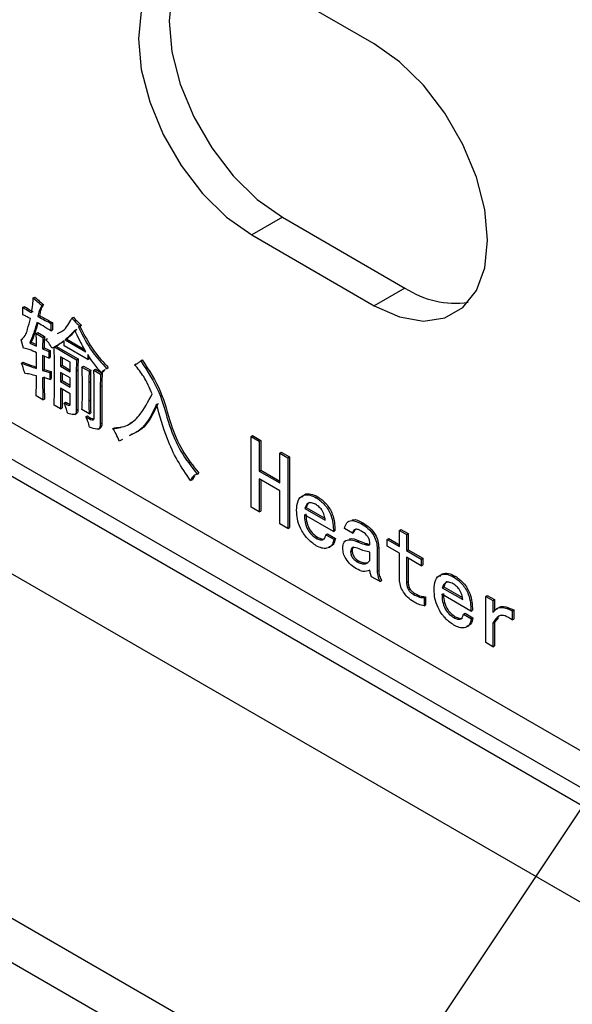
# Model space of a CAD drawing. Header units: millimetres. Extents: x 16386 to 23226, y -7201 to -2390.
# Tile 41 of 94: x 20753 to 20778, y -4552 to -4506. Entities that reach past the tile are written whole.
import ezdxf
from ezdxf import colors
from ezdxf.entities.mleader import LeaderData, LeaderLine
from ezdxf.math import Vec2, Vec3

# ---------------------------------------------------------------- set-up
doc = ezdxf.new("R2010")
doc.units = ezdxf.units.MM
doc.layers.get('0').update_dxf_attribs({"linetype": 'CONTINUOUS'})
doc.layers.add('7标注层', color=4, linetype='CONTINUOUS')
doc.styles.add('标准', font='仿宋GB2312_0.shx', dxfattribs={"width": 0.667})

msp = doc.modelspace()

# ---------------------------------------------------------------- linework, layer by layer
at = {"color": 7, "linetype": 'Continuous', "lineweight": 25}
for p, q in [((20831.538, -4593.679), (20676.488, -4504.171)), ((20768.959, -4507.501), (20763.302, -4504.236)), ((20831.538, -4595.721), (20674.72, -4505.191)), ((20720.522, -4506.679), (20785.08, -4543.948)), ((20721.558, -4508.969), (20786.116, -4546.237)), ((20712.744, -4509.181), (20972.088, -4658.897)), ((20788.615, -4548.49), (20724.058, -4511.221)), ((20764.716, -4515.504), (20763.302, -4516.32)), ((20764.716, -4515.504), (20770.373, -4518.77)), ((20763.302, -4516.32), (20768.959, -4519.586)), ((20770.373, -4518.77), (20768.959, -4519.586)), ((20753.213, -4519.23), (20753.284, -4519.189)), ((20753.61, -4519.573), (20753.681, -4519.533)), ((20752.733, -4519.659), (20752.804, -4519.619)), ((20752.733, -4520.003), (20752.733, -4519.659)), ((20753.428, -4520.079), (20753.499, -4520.039)), ((20754.023, -4520.404), (20754.094, -4520.363)), ((20754.023, -4520.404), (20754.023, -4520.748)), ((20754.094, -4520.363), (20754.094, -4520.707)), ((20754.999, -4520.165), (20755.07, -4520.124)), ((20755.363, -4520.528), (20755.434, -4520.487)), ((20755.434, -4520.487), (20755.368, -4520.545)), ((20753.345, -4520.872), (20753.416, -4520.831)), ((20753.345, -4520.872), (20753.66, -4521.054)), ((20753.416, -4520.831), (20753.73, -4521.013)), ((20754.023, -4520.748), (20754.094, -4520.707)), ((20755.363, -4520.528), (20755.297, -4520.585)), ((20755.297, -4520.585), (20755.368, -4520.545)), ((20752.651, -4521.159), (20752.721, -4521.118)), ((20752.766, -4521.55), (20752.651, -4521.159)), ((20753.048, -4521.312), (20753.118, -4521.271)), ((20753.048, -4521.312), (20753.362, -4521.455)), ((20753.118, -4521.271), (20753.36, -4521.381)), ((20753.66, -4521.054), (20753.73, -4521.013)), ((20753.792, -4521.149), (20753.863, -4521.108)), ((20754.297, -4521.437), (20754.386, -4521.385)), ((20754.635, -4521.445), (20754.635, -4521.216)), ((20754.685, -4521.168), (20754.756, -4521.127)), ((20754.685, -4521.168), (20755.644, -4521.722)), ((20754.756, -4521.127), (20755.581, -4521.603)), ((20753.362, -4522.486), (20753.362, -4521.76)), ((20753.643, -4521.579), (20753.714, -4521.538)), ((20753.643, -4521.579), (20753.924, -4521.703)), ((20753.714, -4521.538), (20753.995, -4521.662)), ((20753.924, -4521.703), (20753.995, -4521.662)), ((20753.924, -4521.703), (20753.924, -4522.009)), ((20753.995, -4521.662), (20753.995, -4521.968)), ((20754.172, -4521.502), (20754.073, -4521.541)), ((20754.189, -4521.493), (20755.214, -4522.085)), ((20754.26, -4521.452), (20755.285, -4522.044)), ((20755.727, -4522.075), (20754.635, -4521.445)), ((20755.727, -4521.846), (20755.727, -4522.075)), ((20752.667, -4522.238), (20752.738, -4522.197)), ((20753.924, -4522.009), (20753.643, -4521.884)), ((20753.643, -4521.884), (20753.643, -4522.572)), ((20753.714, -4521.916), (20753.714, -4522.531)), ((20753.924, -4522.009), (20753.995, -4521.968)), ((20754.189, -4523.498), (20754.189, -4522.161)), ((20754.917, -4522.199), (20754.47, -4521.942)), ((20754.47, -4521.942), (20754.47, -4522.381)), ((20754.541, -4521.983), (20754.541, -4522.34)), ((20754.917, -4522.639), (20754.917, -4522.199)), ((20755.214, -4522.085), (20755.285, -4522.044)), ((20755.727, -4522.075), (20755.798, -4522.034)), ((20755.798, -4521.949), (20755.798, -4522.034)), ((20757.894, -4522.314), (20757.965, -4522.273)), ((20758.175, -4522.132), (20758.246, -4522.092)), ((20753.643, -4522.572), (20753.714, -4522.531)), ((20753.643, -4522.572), (20753.974, -4522.668)), ((20753.714, -4522.531), (20754.044, -4522.627)), ((20753.974, -4522.668), (20754.044, -4522.627)), ((20753.974, -4522.668), (20753.974, -4522.992)), ((20754.044, -4522.627), (20754.044, -4522.951)), ((20754.47, -4522.381), (20754.541, -4522.34)), ((20754.47, -4522.381), (20754.917, -4522.639)), ((20754.917, -4522.925), (20754.47, -4522.667)), ((20754.47, -4522.667), (20754.47, -4523.088)), ((20754.541, -4522.34), (20754.917, -4522.557)), ((20754.541, -4522.708), (20754.541, -4523.047)), ((20755.198, -4522.591), (20755.268, -4522.55)), ((20755.198, -4522.591), (20755.198, -4524.406)), ((20755.268, -4522.55), (20755.268, -4524.365)), ((20755.462, -4522.419), (20755.533, -4522.378)), ((20755.462, -4522.419), (20755.793, -4522.61)), ((20755.533, -4522.378), (20755.864, -4522.569)), ((20755.793, -4522.61), (20755.864, -4522.569)), ((20756.008, -4522.562), (20756.079, -4522.521)), ((20756.008, -4522.562), (20756.323, -4522.744)), ((20756.079, -4522.521), (20756.348, -4522.677)), ((20756.323, -4522.744), (20756.393, -4522.703)), ((20756.356, -4522.686), (20756.426, -4522.646)), ((20756.36, -4522.684), (20756.393, -4522.703)), ((20756.524, -4522.54), (20756.426, -4522.646)), ((20756.604, -4522.486), (20756.542, -4522.525)), ((20756.604, -4522.486), (20756.674, -4522.445)), ((20753.974, -4522.992), (20754.044, -4522.951)), ((20754.47, -4523.088), (20754.541, -4523.047)), ((20754.47, -4523.088), (20754.917, -4523.346)), ((20754.541, -4523.047), (20754.917, -4523.264)), ((20754.917, -4523.346), (20754.917, -4522.925)), ((20755.479, -4523.823), (20755.479, -4522.963)), ((20755.777, -4523.135), (20755.847, -4523.095)), ((20755.777, -4523.135), (20755.777, -4523.976)), ((20755.847, -4523.095), (20755.847, -4523.935)), ((20756.025, -4524.807), (20756.025, -4523.202)), ((20754.917, -4523.651), (20754.47, -4523.393)), ((20754.47, -4523.393), (20754.47, -4524.348)), ((20754.541, -4523.434), (20754.541, -4524.308)), ((20754.917, -4524.148), (20754.917, -4523.651)), ((20756.306, -4523.326), (20756.377, -4523.285)), ((20756.306, -4523.326), (20756.306, -4525.045)), ((20756.377, -4523.285), (20756.377, -4525.005)), ((20753.66, -4523.938), (20753.345, -4523.756)), ((20753.66, -4523.938), (20753.73, -4523.897)), ((20754.635, -4524.081), (20754.706, -4524.04)), ((20755.777, -4523.976), (20755.847, -4523.935)), ((20754.47, -4524.348), (20754.172, -4524.176)), ((20754.47, -4524.348), (20754.541, -4524.308)), ((20755.138, -4524.606), (20755.227, -4524.555)), ((20755.198, -4524.406), (20755.268, -4524.365)), ((20755.793, -4524.577), (20755.462, -4524.386)), ((20755.793, -4524.577), (20755.864, -4524.537)), ((20755.644, -4524.721), (20755.715, -4524.68)), ((20756.306, -4525.045), (20756.377, -4525.005)), ((20756.227, -4525.283), (20756.316, -4525.232)), ((20756.885, -4525.265), (20756.956, -4525.224)), ((20757.328, -4525.76), (20757.183, -4525.838)), ((20763.27, -4525.627), (20763.34, -4525.586)), ((20763.27, -4528.893), (20763.27, -4525.627)), ((20763.27, -4525.627), (20763.65, -4525.847)), ((20763.34, -4525.586), (20763.721, -4525.806)), ((20763.65, -4525.847), (20763.721, -4525.806)), ((20763.65, -4525.847), (20763.65, -4527.222)), ((20763.721, -4525.806), (20763.721, -4527.181)), ((20764.593, -4526.391), (20764.664, -4526.35)), ((20764.593, -4526.391), (20764.973, -4526.611)), ((20764.593, -4527.766), (20764.593, -4526.391)), ((20764.664, -4526.35), (20765.044, -4526.57)), ((20764.973, -4526.611), (20765.044, -4526.57)), ((20764.973, -4526.611), (20764.973, -4529.877)), ((20765.044, -4526.57), (20765.044, -4529.836)), ((20760.788, -4527.366), (20760.859, -4527.325)), ((20763.65, -4527.222), (20763.721, -4527.181)), ((20763.65, -4527.222), (20764.593, -4527.766)), ((20763.721, -4527.181), (20764.593, -4527.685)), ((20760.474, -4527.662), (20760.545, -4527.621)), ((20760.65, -4527.443), (20760.545, -4527.621)), ((20764.593, -4528.129), (20763.65, -4527.585)), ((20763.65, -4527.585), (20763.65, -4529.113)), ((20763.721, -4527.626), (20763.721, -4529.072)), ((20764.593, -4529.657), (20764.593, -4528.129)), ((20766.28, -4528.454), (20766.351, -4528.413)), ((20763.65, -4529.113), (20763.27, -4528.893)), ((20763.65, -4529.113), (20763.721, -4529.072)), ((20765.751, -4528.95), (20765.821, -4528.91)), ((20765.751, -4528.95), (20766.693, -4529.495)), ((20765.821, -4528.91), (20766.675, -4529.402)), ((20767.074, -4530.02), (20765.734, -4529.247)), ((20764.973, -4529.877), (20764.593, -4529.657)), ((20764.973, -4529.877), (20765.044, -4529.836)), ((20767.074, -4530.02), (20767.145, -4529.979)), ((20767.951, -4530.087), (20767.587, -4529.877)), ((20767.951, -4530.087), (20768.021, -4530.046)), ((20768.364, -4529.657), (20768.435, -4529.616)), ((20770.117, -4529.962), (20770.188, -4529.922)), ((20770.117, -4530.707), (20770.117, -4529.962)), ((20770.117, -4529.962), (20770.448, -4530.153)), ((20770.188, -4529.922), (20770.519, -4530.113)), ((20766.28, -4530.326), (20766.351, -4530.285)), ((20766.727, -4530.163), (20766.797, -4530.122)), ((20766.727, -4530.163), (20767.09, -4530.373)), ((20766.797, -4530.122), (20767.161, -4530.332)), ((20767.09, -4530.373), (20767.161, -4530.332)), ((20768.182, -4530.488), (20768.253, -4530.447)), ((20769.555, -4530.383), (20769.626, -4530.342)), ((20769.555, -4530.688), (20769.555, -4530.383)), ((20769.555, -4530.383), (20770.117, -4530.707)), ((20769.626, -4530.342), (20770.117, -4530.626)), ((20770.448, -4530.153), (20770.519, -4530.113)), ((20770.448, -4530.153), (20770.448, -4530.898)), ((20770.519, -4530.113), (20770.519, -4530.857)), ((20767.868, -4530.956), (20767.939, -4530.915)), ((20768.761, -4531.357), (20768.761, -4530.975)), ((20769.092, -4530.803), (20769.163, -4530.762)), ((20769.092, -4530.803), (20769.092, -4531.853)), ((20769.163, -4530.762), (20769.163, -4531.813)), ((20770.117, -4531.013), (20769.555, -4530.688)), ((20770.448, -4530.898), (20770.519, -4530.857)), ((20770.448, -4530.898), (20771.126, -4531.29)), ((20770.519, -4530.857), (20771.197, -4531.249)), ((20768.166, -4531.414), (20768.236, -4531.373)), ((20770.117, -4532.159), (20770.117, -4531.013)), ((20771.126, -4531.595), (20770.448, -4531.204)), ((20770.448, -4531.204), (20770.448, -4532.369)), ((20770.519, -4531.245), (20770.519, -4532.328)), ((20771.126, -4531.29), (20771.197, -4531.249)), ((20771.126, -4531.29), (20771.126, -4531.595)), ((20771.197, -4531.249), (20771.197, -4531.555)), ((20769.092, -4531.853), (20769.163, -4531.813)), ((20771.126, -4531.595), (20771.197, -4531.555)), ((20769.224, -4532.331), (20768.827, -4532.102)), ((20769.224, -4532.331), (20769.295, -4532.29)), ((20770.448, -4532.369), (20770.519, -4532.328)), ((20772.632, -4532.12), (20772.702, -4532.08)), ((20772.102, -4532.617), (20772.173, -4532.576)), ((20772.102, -4532.617), (20773.045, -4533.161)), ((20772.173, -4532.576), (20773.026, -4533.069)), ((20770.762, -4532.913), (20770.833, -4532.873)), ((20771.259, -4533.066), (20771.329, -4533.025)), ((20771.259, -4533.066), (20771.259, -4533.448)), ((20771.329, -4533.025), (20771.329, -4533.407)), ((20773.425, -4533.687), (20772.086, -4532.913)), ((20774.104, -4533.009), (20774.174, -4532.968)), ((20774.104, -4535.148), (20774.104, -4533.009)), ((20774.104, -4533.009), (20774.434, -4533.199)), ((20774.174, -4532.968), (20774.505, -4533.159)), ((20774.434, -4533.199), (20774.505, -4533.159)), ((20774.434, -4533.199), (20774.434, -4533.753)), ((20774.505, -4533.159), (20774.505, -4533.684)), ((20771.259, -4533.448), (20771.329, -4533.407)), ((20773.425, -4533.687), (20773.496, -4533.646)), ((20775.328, -4533.677), (20775.398, -4533.636)), ((20775.328, -4533.677), (20775.328, -4534.097)), ((20775.398, -4533.636), (20775.398, -4534.056)), ((20772.632, -4533.992), (20772.702, -4533.952)), ((20773.078, -4533.83), (20773.149, -4533.789)), ((20773.078, -4533.83), (20773.442, -4534.04)), ((20773.149, -4533.789), (20773.513, -4533.999)), ((20773.442, -4534.04), (20773.513, -4533.999)), ((20774.695, -4533.989), (20774.505, -4534.209)), ((20775.328, -4534.097), (20775.398, -4534.056)), ((20774.434, -4534.25), (20774.505, -4534.209)), ((20774.434, -4534.25), (20774.434, -4535.339)), ((20774.505, -4534.209), (20774.505, -4535.298)), ((20774.434, -4535.339), (20774.104, -4535.148)), ((20774.434, -4535.339), (20774.505, -4535.298))]:
    msp.add_line(p, q, dxfattribs=at)
at = {"color": 7, "linetype": 'Continuous', "lineweight": 25, "flags": 128}
for points in [[(20763.302, -4504.236), (20762.138, -4503.715), (20761.032, -4503.523), (20760.04, -4503.671), (20759.211, -4504.149), (20758.588, -4504.935), (20758.201, -4505.989), (20758.07, -4507.257), (20758.201, -4508.678), (20758.588, -4510.178), (20759.211, -4511.684), (20760.04, -4513.119), (20761.032, -4514.411), (20762.138, -4515.497), (20763.302, -4516.32)], [(20760.378, -4503.579), (20760.002, -4504.118), (20759.615, -4505.172), (20759.484, -4506.441), (20759.615, -4507.861), (20760.002, -4509.362), (20760.625, -4510.867), (20761.454, -4512.302), (20762.446, -4513.595), (20763.552, -4514.68), (20764.716, -4515.504)], [(20768.959, -4519.586), (20770.123, -4520.107), (20771.229, -4520.298), (20772.221, -4520.151), (20773.05, -4519.673), (20773.673, -4518.887), (20774.06, -4517.833), (20774.192, -4516.564), (20774.06, -4515.144), (20773.673, -4513.644), (20773.05, -4512.138), (20772.221, -4510.703), (20771.229, -4509.41), (20770.123, -4508.325), (20768.959, -4507.501)]]:
    msp.add_lwpolyline(points, dxfattribs=at)
at = {"color": 7, "linetype": 'Continuous', "lineweight": 25}
msp.add_arc((20772.694, -4515.271), 4.199, 236.4385, 278.2579, dxfattribs=at)
for points, knots in [([(20753.13, -4519.908), (20753.152, -4519.786), (20753.192, -4519.568), (20753.206, -4519.333), (20753.213, -4519.23)], [0, 0, 0, 0, 0.559967, 1, 1, 1, 1]), ([(20753.213, -4519.23), (20753.286, -4519.297), (20753.417, -4519.417), (20753.551, -4519.525), (20753.61, -4519.573)], [0, 0, 0, 0, 0.560013, 1, 1, 1, 1]), ([(20753.284, -4519.189), (20753.357, -4519.256), (20753.488, -4519.376), (20753.622, -4519.485), (20753.681, -4519.533)], [0, 0, 0, 0, 0.560013, 1, 1, 1, 1]), ([(20753.61, -4519.573), (20753.563, -4519.655), (20753.479, -4519.802), (20753.444, -4519.994), (20753.428, -4520.079)], [0, 0, 0, 0, 0.558518, 1, 1, 1, 1]), ([(20753.681, -4519.533), (20753.634, -4519.614), (20753.55, -4519.761), (20753.514, -4519.954), (20753.499, -4520.039)], [0, 0, 0, 0, 0.558518, 1, 1, 1, 1]), ([(20752.733, -4519.659), (20752.807, -4519.708), (20752.939, -4519.795), (20753.072, -4519.873), (20753.13, -4519.908)], [0, 0, 0, 0, 0.559984, 1, 1, 1, 1]), ([(20753.081, -4520.185), (20753.016, -4520.148), (20752.9, -4520.084), (20752.784, -4520.028), (20752.733, -4520.003)], [0, 0, 0, 0, 0.559969, 1, 1, 1, 1]), ([(20752.804, -4519.619), (20752.878, -4519.667), (20753.01, -4519.754), (20753.143, -4519.832), (20753.201, -4519.867)], [0, 0, 0, 0, 0.559984, 1, 1, 1, 1]), ([(20753.499, -4520.039), (20753.61, -4520.102), (20753.809, -4520.216), (20754.007, -4520.318), (20754.094, -4520.363)], [0, 0, 0, 0, 0.560009, 1, 1, 1, 1]), ([(20752.651, -4521.159), (20752.72, -4521.102), (20752.858, -4520.989), (20752.969, -4520.619), (20753.038, -4520.349), (20753.081, -4520.185)], [0, 0, 0, 0, 0.277571, 0.558508, 1, 1, 1, 1]), ([(20753.378, -4520.356), (20753.326, -4520.544), (20753.233, -4520.878), (20753.104, -4521.179), (20753.048, -4521.312)], [0, 0, 0, 0, 0.5600442, 1, 1, 1, 1]), ([(20753.428, -4520.386), (20753.382, -4520.549), (20753.295, -4520.86), (20753.175, -4521.139), (20753.118, -4521.271)], [0, 0, 0, 0, 0.526398, 1, 1, 1, 1]), ([(20754.023, -4520.748), (20753.903, -4520.672), (20753.688, -4520.537), (20753.473, -4520.412), (20753.378, -4520.356)], [0, 0, 0, 0, 0.560002, 1, 1, 1, 1]), ([(20753.428, -4520.079), (20753.539, -4520.143), (20753.738, -4520.257), (20753.936, -4520.359), (20754.023, -4520.404)], [0, 0, 0, 0, 0.560009, 1, 1, 1, 1]), ([(20754.331, -4520.87), (20754.412, -4520.834), (20754.706, -4520.706), (20754.876, -4520.392), (20754.999, -4520.165)], [0, 0, 0, 0, 0.278733, 1, 1, 1, 1]), ([(20754.999, -4520.165), (20755.065, -4520.239), (20755.182, -4520.371), (20755.308, -4520.48), (20755.363, -4520.528)], [0, 0, 0, 0, 0.560053, 1, 1, 1, 1]), ([(20755.07, -4520.124), (20755.136, -4520.198), (20755.253, -4520.33), (20755.379, -4520.439), (20755.434, -4520.487)], [0, 0, 0, 0, 0.560053, 1, 1, 1, 1]), ([(20753.362, -4521.455), (20753.361, -4521.347), (20753.358, -4521.155), (20753.349, -4520.958), (20753.345, -4520.872)], [0, 0, 0, 0, 0.559996, 1, 1, 1, 1]), ([(20755.132, -4520.719), (20755.053, -4520.809), (20754.912, -4520.971), (20754.754, -4521.108), (20754.685, -4521.168)], [0, 0, 0, 0, 0.560033, 1, 1, 1, 1]), ([(20755.202, -4520.678), (20755.124, -4520.769), (20754.983, -4520.93), (20754.825, -4521.067), (20754.756, -4521.127)], [0, 0, 0, 0, 0.560033, 1, 1, 1, 1]), ([(20755.644, -4521.722), (20755.542, -4521.537), (20755.358, -4521.208), (20755.201, -4520.869), (20755.132, -4520.719)], [0, 0, 0, 0, 0.55981, 1, 1, 1, 1]), ([(20755.297, -4520.585), (20755.5, -4520.981), (20755.862, -4521.688), (20756.377, -4522.242), (20756.604, -4522.486)], [0, 0, 0, 0, 0.559451, 1, 1, 1, 1]), ([(20755.368, -4520.545), (20755.571, -4520.94), (20755.933, -4521.647), (20756.448, -4522.201), (20756.674, -4522.445)], [0, 0, 0, 0, 0.559451, 1, 1, 1, 1]), ([(20753.66, -4521.054), (20753.654, -4521.15), (20753.643, -4521.322), (20753.643, -4521.5), (20753.643, -4521.579)], [0, 0, 0, 0, 0.5599393, 1, 1, 1, 1]), ([(20753.73, -4521.013), (20753.724, -4521.109), (20753.714, -4521.281), (20753.714, -4521.46), (20753.714, -4521.538)], [0, 0, 0, 0, 0.5599393, 1, 1, 1, 1]), ([(20754.073, -4521.541), (20754.027, -4521.461), (20753.944, -4521.318), (20753.838, -4521.201), (20753.792, -4521.149)], [0, 0, 0, 0, 0.55976, 1, 1, 1, 1]), ([(20754.635, -4521.216), (20754.555, -4521.272), (20754.411, -4521.373), (20754.257, -4521.456), (20754.189, -4521.493)], [0, 0, 0, 0, 0.560076, 1, 1, 1, 1]), ([(20754.635, -4521.222), (20754.578, -4521.263), (20754.494, -4521.322), (20754.404, -4521.371), (20754.375, -4521.387)], [0, 0, 0, 0, 0.679587, 1, 1, 1, 1]), ([(20753.362, -4521.76), (20753.248, -4521.706), (20753.046, -4521.61), (20752.852, -4521.568), (20752.766, -4521.55)], [0, 0, 0, 0, 0.56028, 1, 1, 1, 1]), ([(20754.189, -4522.161), (20754.188, -4522.04), (20754.186, -4521.822), (20754.177, -4521.6), (20754.172, -4521.502)], [0, 0, 0, 0, 0.559986, 1, 1, 1, 1]), ([(20756.356, -4522.686), (20756.231, -4522.538), (20756.009, -4522.273), (20755.813, -4521.976), (20755.727, -4521.846)], [0, 0, 0, 0, 0.560009, 1, 1, 1, 1]), ([(20752.816, -4522.706), (20752.794, -4522.619), (20752.754, -4522.463), (20752.694, -4522.307), (20752.667, -4522.238)], [0, 0, 0, 0, 0.559907, 1, 1, 1, 1]), ([(20752.667, -4522.238), (20752.798, -4522.29), (20753.031, -4522.382), (20753.261, -4522.454), (20753.362, -4522.486)], [0, 0, 0, 0, 0.559948, 1, 1, 1, 1]), ([(20752.738, -4522.197), (20752.868, -4522.249), (20753.078, -4522.332), (20753.284, -4522.398), (20753.362, -4522.422)], [0, 0, 0, 0, 0.623746, 1, 1, 1, 1]), ([(20755.214, -4522.085), (20755.209, -4522.178), (20755.199, -4522.344), (20755.198, -4522.516), (20755.198, -4522.591)], [0, 0, 0, 0, 0.559973, 1, 1, 1, 1]), ([(20755.285, -4522.044), (20755.28, -4522.137), (20755.27, -4522.303), (20755.269, -4522.475), (20755.268, -4522.55)], [0, 0, 0, 0, 0.559973, 1, 1, 1, 1]), ([(20757.894, -4522.314), (20757.952, -4522.29), (20758.057, -4522.247), (20758.139, -4522.167), (20758.175, -4522.132)], [0, 0, 0, 0, 0.560075, 1, 1, 1, 1]), ([(20758.704, -4523.66), (20758.586, -4523.386), (20758.374, -4522.896), (20758.041, -4522.492), (20757.894, -4522.314)], [0, 0, 0, 0, 0.560169, 1, 1, 1, 1]), ([(20758.175, -4522.132), (20758.485, -4522.61), (20759.106, -4523.567), (20759.425, -4525.001), (20759.979, -4526.339), (20760.519, -4527.023), (20760.788, -4527.366)], [0, 0, 0, 0, 0.279378, 0.560338, 0.780089, 1, 1, 1, 1]), ([(20758.246, -4522.092), (20758.556, -4522.569), (20759.177, -4523.526), (20759.496, -4524.96), (20760.05, -4526.299), (20760.589, -4526.983), (20760.859, -4527.325)], [0, 0, 0, 0, 0.279378, 0.560338, 0.780089, 1, 1, 1, 1]), ([(20753.362, -4522.83), (20753.259, -4522.801), (20753.074, -4522.75), (20752.895, -4522.719), (20752.816, -4522.706)], [0, 0, 0, 0, 0.5600674, 1, 1, 1, 1]), ([(20755.479, -4522.963), (20755.478, -4522.863), (20755.476, -4522.684), (20755.467, -4522.5), (20755.462, -4522.419)], [0, 0, 0, 0, 0.559983, 1, 1, 1, 1]), ([(20755.793, -4522.61), (20755.788, -4522.707), (20755.778, -4522.879), (20755.777, -4523.057), (20755.777, -4523.135)], [0, 0, 0, 0, 0.559977, 1, 1, 1, 1]), ([(20755.864, -4522.569), (20755.859, -4522.666), (20755.849, -4522.838), (20755.848, -4523.016), (20755.847, -4523.095)], [0, 0, 0, 0, 0.559977, 1, 1, 1, 1]), ([(20756.025, -4523.202), (20756.024, -4523.084), (20756.022, -4522.873), (20756.012, -4522.657), (20756.008, -4522.562)], [0, 0, 0, 0, 0.559988, 1, 1, 1, 1]), ([(20756.323, -4522.744), (20756.317, -4522.851), (20756.308, -4523.043), (20756.307, -4523.24), (20756.306, -4523.326)], [0, 0, 0, 0, 0.559989, 1, 1, 1, 1]), ([(20756.473, -4522.568), (20756.467, -4522.572), (20756.42, -4522.6), (20756.385, -4522.647), (20756.356, -4522.686)], [0, 0, 0, 0, 0.145787, 1, 1, 1, 1]), ([(20756.393, -4522.703), (20756.388, -4522.81), (20756.379, -4523.002), (20756.377, -4523.199), (20756.377, -4523.285)], [0, 0, 0, 0, 0.559989, 1, 1, 1, 1]), ([(20753.345, -4523.756), (20753.351, -4523.585), (20753.36, -4523.278), (20753.361, -4522.967), (20753.362, -4522.83)], [0, 0, 0, 0, 0.5599964, 1, 1, 1, 1]), ([(20753.974, -4522.992), (20753.911, -4522.972), (20753.798, -4522.937), (20753.69, -4522.922), (20753.643, -4522.916)], [0, 0, 0, 0, 0.559842, 1, 1, 1, 1]), ([(20753.643, -4522.916), (20753.644, -4523.105), (20753.644, -4523.443), (20753.655, -4523.787), (20753.66, -4523.938)], [0, 0, 0, 0, 0.560005, 1, 1, 1, 1]), ([(20753.714, -4522.875), (20753.714, -4523.064), (20753.715, -4523.402), (20753.726, -4523.746), (20753.73, -4523.897)], [0, 0, 0, 0, 0.560005, 1, 1, 1, 1]), ([(20754.172, -4524.176), (20754.178, -4524.051), (20754.187, -4523.827), (20754.188, -4523.599), (20754.189, -4523.498)], [0, 0, 0, 0, 0.559988, 1, 1, 1, 1]), ([(20756.885, -4525.265), (20757.123, -4525.23), (20757.599, -4525.161), (20758.216, -4524.59), (20758.519, -4524.013), (20758.704, -4523.66)], [0, 0, 0, 0, 0.279453, 0.559612, 1, 1, 1, 1]), ([(20754.801, -4524.558), (20754.777, -4524.469), (20754.734, -4524.31), (20754.666, -4524.151), (20754.635, -4524.081)], [0, 0, 0, 0, 0.559807, 1, 1, 1, 1]), ([(20754.635, -4524.081), (20754.688, -4524.11), (20754.766, -4524.154), (20754.856, -4524.184), (20754.897, -4524.183), (20754.914, -4524.169), (20754.916, -4524.155), (20754.917, -4524.148)], [0, 0, 0, 0, 0.5001476, 0.7500637, 0.8748991, 0.9373784, 1, 1, 1, 1]), ([(20754.706, -4524.04), (20754.759, -4524.072), (20754.824, -4524.11), (20754.886, -4524.127), (20754.898, -4524.13)], [0, 0, 0, 0, 0.809767, 1, 1, 1, 1]), ([(20755.462, -4524.386), (20755.468, -4524.283), (20755.477, -4524.097), (20755.478, -4523.907), (20755.479, -4523.823)], [0, 0, 0, 0, 0.559984, 1, 1, 1, 1]), ([(20755.777, -4523.976), (20755.777, -4524.087), (20755.778, -4524.285), (20755.789, -4524.488), (20755.793, -4524.577)], [0, 0, 0, 0, 0.560019, 1, 1, 1, 1]), ([(20755.847, -4523.935), (20755.848, -4524.046), (20755.849, -4524.244), (20755.859, -4524.447), (20755.864, -4524.537)], [0, 0, 0, 0, 0.560019, 1, 1, 1, 1]), ([(20758.903, -4524.138), (20758.686, -4524.606), (20758.381, -4525.264), (20757.803, -4525.521), (20757.637, -4525.595)], [0, 0, 0, 0, 0.712623, 1, 1, 1, 1]), ([(20758.974, -4524.097), (20758.757, -4524.565), (20758.452, -4525.223), (20757.874, -4525.48), (20757.707, -4525.554)], [0, 0, 0, 0, 0.712623, 1, 1, 1, 1]), ([(20760.474, -4527.662), (20760.264, -4527.357), (20759.845, -4526.748), (20759.294, -4525.537), (20759.051, -4524.669), (20758.903, -4524.138)], [0, 0, 0, 0, 0.280034, 0.559499, 1, 1, 1, 1]), ([(20755.198, -4524.406), (20755.199, -4524.464), (20755.201, -4524.552), (20755.142, -4524.612), (20755.015, -4524.625), (20754.896, -4524.588), (20754.801, -4524.558)], [0, 0, 0, 0, 0.2487311, 0.3735112, 0.4990568, 1, 1, 1, 1]), ([(20755.268, -4524.365), (20755.271, -4524.425), (20755.275, -4524.511), (20755.229, -4524.547), (20755.216, -4524.558)], [0, 0, 0, 0, 0.7015061, 1, 1, 1, 1]), ([(20755.81, -4525.198), (20755.788, -4525.109), (20755.748, -4524.95), (20755.676, -4524.791), (20755.644, -4524.721)], [0, 0, 0, 0, 0.559428, 1, 1, 1, 1]), ([(20755.644, -4524.721), (20755.716, -4524.764), (20755.823, -4524.828), (20755.945, -4524.867), (20756.008, -4524.857), (20756.019, -4524.823), (20756.025, -4524.807)], [0, 0, 0, 0, 0.500757, 0.750765, 0.875825, 1, 1, 1, 1]), ([(20755.715, -4524.68), (20755.787, -4524.726), (20755.891, -4524.792), (20755.989, -4524.812), (20756.019, -4524.818)], [0, 0, 0, 0, 0.693811, 1, 1, 1, 1]), ([(20756.306, -4525.045), (20756.303, -4525.113), (20756.3, -4525.214), (20756.232, -4525.293), (20756.069, -4525.287), (20755.925, -4525.238), (20755.81, -4525.198)], [0, 0, 0, 0, 0.249417, 0.374115, 0.499108, 1, 1, 1, 1]), ([(20756.377, -4525.005), (20756.376, -4525.075), (20756.374, -4525.175), (20756.321, -4525.221), (20756.305, -4525.234)], [0, 0, 0, 0, 0.699113, 1, 1, 1, 1]), ([(20756.956, -4525.224), (20757.204, -4525.207), (20757.501, -4525.186), (20757.708, -4525.001), (20757.742, -4524.969)], [0, 0, 0, 0, 0.832726, 1, 1, 1, 1]), ([(20757.183, -4525.838), (20757.138, -4525.726), (20757.059, -4525.527), (20756.938, -4525.345), (20756.885, -4525.265)], [0, 0, 0, 0, 0.55871, 1, 1, 1, 1]), ([(20760.788, -4527.366), (20760.711, -4527.395), (20760.574, -4527.447), (20760.505, -4527.596), (20760.474, -4527.662)], [0, 0, 0, 0, 0.559736, 1, 1, 1, 1]), ([(20765.37, -4529.036), (20765.381, -4528.881), (20765.401, -4528.57), (20765.635, -4528.325), (20765.951, -4528.294), (20766.17, -4528.4), (20766.28, -4528.454)], [0, 0, 0, 0, 0.28039, 0.559305, 0.779459, 1, 1, 1, 1]), ([(20765.638, -4528.423), (20765.671, -4528.379), (20765.76, -4528.26), (20766.026, -4528.259), (20766.242, -4528.361), (20766.351, -4528.413)], [0, 0, 0, 0, 0.222688, 0.611002, 1, 1, 1, 1]), ([(20766.247, -4528.759), (20766.182, -4528.729), (20766.051, -4528.669), (20765.844, -4528.703), (20765.786, -4528.857), (20765.751, -4528.95)], [0, 0, 0, 0, 0.280646, 0.560769, 1, 1, 1, 1]), ([(20765.967, -4528.675), (20765.965, -4528.676), (20765.877, -4528.69), (20765.849, -4528.801), (20765.821, -4528.91)], [0, 0, 0, 0, 0.022163, 1, 1, 1, 1]), ([(20766.28, -4528.454), (20766.413, -4528.548), (20766.678, -4528.735), (20767.045, -4529.354), (20767.063, -4529.767), (20767.074, -4530.02)], [0, 0, 0, 0, 0.280458, 0.559671, 1, 1, 1, 1]), ([(20766.351, -4528.413), (20766.483, -4528.507), (20766.749, -4528.694), (20767.116, -4529.314), (20767.134, -4529.726), (20767.145, -4529.979)], [0, 0, 0, 0, 0.280458, 0.559671, 1, 1, 1, 1]), ([(20766.28, -4530.669), (20766.14, -4530.572), (20765.861, -4530.378), (20765.547, -4529.897), (20765.39, -4529.427), (20765.377, -4529.167), (20765.37, -4529.036)], [0, 0, 0, 0, 0.279805, 0.55894, 0.779143, 1, 1, 1, 1]), ([(20766.693, -4529.495), (20766.682, -4529.416), (20766.66, -4529.258), (20766.55, -4529.023), (20766.397, -4528.856), (20766.297, -4528.792), (20766.247, -4528.759)], [0, 0, 0, 0, 0.280779, 0.558801, 0.779213, 1, 1, 1, 1]), ([(20765.734, -4529.247), (20765.737, -4529.354), (20765.743, -4529.567), (20765.858, -4529.91), (20766.065, -4530.179), (20766.208, -4530.277), (20766.28, -4530.326)], [0, 0, 0, 0, 0.2812771, 0.5596, 0.7796677, 1, 1, 1, 1]), ([(20765.805, -4529.206), (20765.808, -4529.313), (20765.814, -4529.526), (20765.929, -4529.869), (20766.136, -4530.138), (20766.279, -4530.236), (20766.351, -4530.285)], [0, 0, 0, 0, 0.2812771, 0.5596, 0.7796677, 1, 1, 1, 1]), ([(20767.587, -4529.877), (20767.611, -4529.778), (20767.661, -4529.581), (20767.948, -4529.465), (20768.206, -4529.584), (20768.364, -4529.657)], [0, 0, 0, 0, 0.28015, 0.560391, 1, 1, 1, 1]), ([(20767.931, -4529.496), (20767.948, -4529.487), (20768.078, -4529.421), (20768.268, -4529.525), (20768.435, -4529.616)], [0, 0, 0, 0, 0.1245913, 1, 1, 1, 1]), ([(20768.364, -4530.001), (20768.313, -4529.973), (20768.21, -4529.917), (20768.073, -4529.903), (20767.988, -4529.976), (20767.963, -4530.05), (20767.951, -4530.087)], [0, 0, 0, 0, 0.280839, 0.559772, 0.779686, 1, 1, 1, 1]), ([(20768.091, -4529.922), (20768.082, -4529.928), (20768.046, -4529.953), (20768.032, -4530.006), (20768.021, -4530.046)], [0, 0, 0, 0, 0.247107, 1, 1, 1, 1]), ([(20768.364, -4529.657), (20768.467, -4529.721), (20768.671, -4529.85), (20768.934, -4530.163), (20769.075, -4530.514), (20769.086, -4530.706), (20769.092, -4530.803)], [0, 0, 0, 0, 0.281032, 0.559798, 0.779409, 1, 1, 1, 1]), ([(20768.761, -4530.574), (20768.757, -4530.531), (20768.748, -4530.445), (20768.695, -4530.306), (20768.571, -4530.123), (20768.449, -4530.051), (20768.364, -4530.001)], [0, 0, 0, 0, 0.187036, 0.374539, 0.560335, 1, 1, 1, 1]), ([(20768.435, -4529.616), (20768.537, -4529.681), (20768.742, -4529.809), (20769.005, -4530.122), (20769.146, -4530.473), (20769.157, -4530.666), (20769.163, -4530.762)], [0, 0, 0, 0, 0.281032, 0.559798, 0.779409, 1, 1, 1, 1]), ([(20766.28, -4530.326), (20766.339, -4530.355), (20766.458, -4530.415), (20766.606, -4530.399), (20766.694, -4530.302), (20766.716, -4530.209), (20766.727, -4530.163)], [0, 0, 0, 0, 0.2802418, 0.5593317, 0.7794892, 1, 1, 1, 1]), ([(20767.09, -4530.373), (20767.066, -4530.482), (20767.017, -4530.698), (20766.786, -4530.807), (20766.534, -4530.796), (20766.365, -4530.712), (20766.28, -4530.669)], [0, 0, 0, 0, 0.279308, 0.558824, 0.779287, 1, 1, 1, 1]), ([(20766.351, -4530.285), (20766.409, -4530.313), (20766.525, -4530.368), (20766.644, -4530.375), (20766.678, -4530.338), (20766.679, -4530.338)], [0, 0, 0, 0, 0.49746, 0.992874, 1, 1, 1, 1]), ([(20767.161, -4530.332), (20767.138, -4530.444), (20767.096, -4530.649), (20766.939, -4530.704), (20766.867, -4530.73)], [0, 0, 0, 0, 0.542835, 1, 1, 1, 1]), ([(20767.504, -4530.784), (20767.515, -4530.681), (20767.536, -4530.475), (20767.8, -4530.351), (20768.037, -4530.436), (20768.182, -4530.488)], [0, 0, 0, 0, 0.279628, 0.558788, 1, 1, 1, 1]), ([(20767.821, -4530.364), (20767.826, -4530.361), (20767.933, -4530.298), (20768.096, -4530.374), (20768.253, -4530.447)], [0, 0, 0, 0, 0.042201, 1, 1, 1, 1]), ([(20768.182, -4530.488), (20768.288, -4530.529), (20768.447, -4530.59), (20768.631, -4530.641), (20768.715, -4530.64), (20768.754, -4530.616), (20768.759, -4530.588), (20768.761, -4530.574)], [0, 0, 0, 0, 0.500751, 0.75096, 0.875792, 0.938088, 1, 1, 1, 1]), ([(20768.253, -4530.447), (20768.358, -4530.486), (20768.516, -4530.544), (20768.689, -4530.602), (20768.745, -4530.596), (20768.755, -4530.595)], [0, 0, 0, 0, 0.622122, 0.932975, 1, 1, 1, 1]), ([(20768.132, -4531.739), (20768.047, -4531.682), (20767.877, -4531.57), (20767.66, -4531.316), (20767.521, -4531.027), (20767.51, -4530.865), (20767.504, -4530.784)], [0, 0, 0, 0, 0.280653, 0.560558, 0.77987, 1, 1, 1, 1]), ([(20768.265, -4530.822), (20768.155, -4530.775), (20768.003, -4530.709), (20767.88, -4530.819), (20767.872, -4530.91), (20767.868, -4530.956)], [0, 0, 0, 0, 0.559297, 0.779329, 1, 1, 1, 1]), ([(20767.868, -4530.956), (20767.874, -4531.006), (20767.886, -4531.107), (20767.994, -4531.298), (20768.101, -4531.37), (20768.166, -4531.414)], [0, 0, 0, 0, 0.280118, 0.560589, 1, 1, 1, 1]), ([(20768.021, -4530.732), (20767.999, -4530.748), (20767.948, -4530.783), (20767.942, -4530.868), (20767.939, -4530.915)], [0, 0, 0, 0, 0.4405842, 1, 1, 1, 1]), ([(20767.939, -4530.915), (20767.945, -4530.965), (20767.957, -4531.066), (20768.065, -4531.257), (20768.171, -4531.329), (20768.236, -4531.373)], [0, 0, 0, 0, 0.280118, 0.560589, 1, 1, 1, 1]), ([(20768.761, -4530.975), (20768.67, -4530.955), (20768.507, -4530.92), (20768.339, -4530.852), (20768.265, -4530.822)], [0, 0, 0, 0, 0.559856, 1, 1, 1, 1]), ([(20768.166, -4531.414), (20768.232, -4531.443), (20768.366, -4531.502), (20768.593, -4531.522), (20768.697, -4531.419), (20768.761, -4531.357)], [0, 0, 0, 0, 0.280704, 0.561827, 1, 1, 1, 1]), ([(20768.236, -4531.373), (20768.304, -4531.404), (20768.439, -4531.466), (20768.559, -4531.462), (20768.619, -4531.46)], [0, 0, 0, 0, 0.499627, 1, 1, 1, 1]), ([(20768.761, -4531.796), (20768.658, -4531.836), (20768.474, -4531.907), (20768.237, -4531.79), (20768.132, -4531.739)], [0, 0, 0, 0, 0.558241, 1, 1, 1, 1]), ([(20768.827, -4532.102), (20768.804, -4532.042), (20768.762, -4531.935), (20768.761, -4531.839), (20768.761, -4531.796)], [0, 0, 0, 0, 0.557239, 1, 1, 1, 1]), ([(20769.092, -4531.853), (20769.1, -4531.94), (20769.115, -4532.096), (20769.191, -4532.259), (20769.224, -4532.331)], [0, 0, 0, 0, 0.558466, 1, 1, 1, 1]), ([(20769.163, -4531.813), (20769.171, -4531.9), (20769.185, -4532.056), (20769.261, -4532.218), (20769.295, -4532.29)], [0, 0, 0, 0, 0.558466, 1, 1, 1, 1]), ([(20770.779, -4533.267), (20770.682, -4533.202), (20770.489, -4533.073), (20770.256, -4532.759), (20770.132, -4532.431), (20770.122, -4532.25), (20770.117, -4532.159)], [0, 0, 0, 0, 0.280363, 0.559436, 0.779307, 1, 1, 1, 1]), ([(20770.519, -4532.328), (20770.523, -4532.385), (20770.531, -4532.499), (20770.602, -4532.682), (20770.721, -4532.803), (20770.796, -4532.849), (20770.833, -4532.873)], [0, 0, 0, 0, 0.2806501, 0.559242, 0.7790458, 1, 1, 1, 1]), ([(20771.722, -4532.703), (20771.732, -4532.547), (20771.753, -4532.237), (20771.987, -4531.992), (20772.303, -4531.961), (20772.522, -4532.067), (20772.632, -4532.12)], [0, 0, 0, 0, 0.280387, 0.5593, 0.779453, 1, 1, 1, 1]), ([(20771.99, -4532.09), (20772.022, -4532.046), (20772.111, -4531.926), (20772.378, -4531.925), (20772.594, -4532.028), (20772.702, -4532.08)], [0, 0, 0, 0, 0.22268, 0.610992, 1, 1, 1, 1]), ([(20772.632, -4532.12), (20772.764, -4532.214), (20773.029, -4532.402), (20773.397, -4533.021), (20773.415, -4533.434), (20773.425, -4533.687)], [0, 0, 0, 0, 0.280453, 0.559666, 1, 1, 1, 1]), ([(20772.702, -4532.08), (20772.835, -4532.174), (20773.1, -4532.361), (20773.468, -4532.98), (20773.485, -4533.393), (20773.496, -4533.646)], [0, 0, 0, 0, 0.280453, 0.559666, 1, 1, 1, 1]), ([(20770.448, -4532.369), (20770.452, -4532.426), (20770.46, -4532.54), (20770.532, -4532.722), (20770.651, -4532.843), (20770.725, -4532.89), (20770.762, -4532.913)], [0, 0, 0, 0, 0.2806501, 0.559242, 0.7790458, 1, 1, 1, 1]), ([(20772.632, -4534.336), (20772.492, -4534.239), (20772.212, -4534.045), (20771.899, -4533.564), (20771.741, -4533.094), (20771.728, -4532.833), (20771.722, -4532.703)], [0, 0, 0, 0, 0.279811, 0.558941, 0.779143, 1, 1, 1, 1]), ([(20772.598, -4532.426), (20772.533, -4532.396), (20772.403, -4532.336), (20772.196, -4532.37), (20772.138, -4532.523), (20772.102, -4532.617)], [0, 0, 0, 0, 0.280646, 0.560769, 1, 1, 1, 1]), ([(20772.319, -4532.342), (20772.317, -4532.342), (20772.229, -4532.357), (20772.201, -4532.468), (20772.173, -4532.576)], [0, 0, 0, 0, 0.022191, 1, 1, 1, 1]), ([(20773.045, -4533.161), (20773.034, -4533.082), (20773.011, -4532.925), (20772.901, -4532.689), (20772.748, -4532.523), (20772.648, -4532.458), (20772.598, -4532.426)], [0, 0, 0, 0, 0.2807718, 0.5587917, 0.7792155, 1, 1, 1, 1]), ([(20770.762, -4532.913), (20770.86, -4532.967), (20771.034, -4533.062), (20771.19, -4533.065), (20771.259, -4533.066)], [0, 0, 0, 0, 0.5600835, 1, 1, 1, 1]), ([(20770.833, -4532.873), (20770.931, -4532.926), (20771.104, -4533.021), (20771.261, -4533.024), (20771.329, -4533.025)], [0, 0, 0, 0, 0.5600835, 1, 1, 1, 1]), ([(20772.086, -4532.913), (20772.089, -4533.02), (20772.095, -4533.234), (20772.21, -4533.577), (20772.417, -4533.845), (20772.56, -4533.943), (20772.632, -4533.992)], [0, 0, 0, 0, 0.281275, 0.559601, 0.779658, 1, 1, 1, 1]), ([(20772.156, -4532.872), (20772.159, -4532.98), (20772.166, -4533.193), (20772.281, -4533.536), (20772.487, -4533.804), (20772.631, -4533.902), (20772.702, -4533.952)], [0, 0, 0, 0, 0.281275, 0.559601, 0.779658, 1, 1, 1, 1]), ([(20771.259, -4533.448), (20771.171, -4533.431), (20771.015, -4533.4), (20770.851, -4533.308), (20770.779, -4533.267)], [0, 0, 0, 0, 0.5596083, 1, 1, 1, 1]), ([(20774.434, -4533.753), (20774.49, -4533.687), (20774.6, -4533.554), (20774.905, -4533.48), (20775.167, -4533.602), (20775.328, -4533.677)], [0, 0, 0, 0, 0.280743, 0.560969, 1, 1, 1, 1]), ([(20774.61, -4533.61), (20774.634, -4533.584), (20774.715, -4533.493), (20774.978, -4533.444), (20775.239, -4533.563), (20775.398, -4533.636)], [0, 0, 0, 0, 0.141574, 0.47602, 1, 1, 1, 1]), ([(20772.632, -4533.992), (20772.691, -4534.022), (20772.81, -4534.081), (20772.957, -4534.066), (20773.046, -4533.969), (20773.067, -4533.876), (20773.078, -4533.83)], [0, 0, 0, 0, 0.280246, 0.559325, 0.779486, 1, 1, 1, 1]), ([(20773.442, -4534.04), (20773.418, -4534.148), (20773.369, -4534.365), (20773.138, -4534.473), (20772.885, -4534.463), (20772.716, -4534.378), (20772.632, -4534.336)], [0, 0, 0, 0, 0.279308, 0.558832, 0.779296, 1, 1, 1, 1]), ([(20772.702, -4533.952), (20772.76, -4533.979), (20772.877, -4534.035), (20772.996, -4534.042), (20773.03, -4534.005), (20773.03, -4534.004)], [0, 0, 0, 0, 0.497464, 0.992857, 1, 1, 1, 1]), ([(20773.513, -4533.999), (20773.49, -4534.111), (20773.448, -4534.316), (20773.291, -4534.371), (20773.219, -4534.396)], [0, 0, 0, 0, 0.542828, 1, 1, 1, 1]), ([(20775.328, -4534.097), (20775.218, -4534.023), (20774.999, -4533.876), (20774.638, -4533.894), (20774.512, -4534.115), (20774.434, -4534.25)], [0, 0, 0, 0, 0.280686, 0.559855, 1, 1, 1, 1])]:
    msp.add_open_spline(points, degree=3, knots=knots, dxfattribs=at)

# ---------------------------------------------------------------- leaders
at = {"layer": '7标注层', "ltscale": 5}
ml = msp.add_multileader_mtext('Standard', dxfattribs=at)
ml.set_content('5', color=256, style='标准')
ml.set_leader_properties()
ml.build(insert=Vec2(0, 0))
ml.multileader.update_dxf_attribs({"text_right_attachment_type": 6, "dogleg_length": 0.36})
ctx = ml.context
ctx.base_point, ctx.char_height, ctx.plane_origin = Vec3(20601.376, -4747.225), 48, Vec3(20558.632, -4461.815)
ctx.right_attachment = 6
notes = []
notes.append((ctx, [(0, (1, 1, 0), (20619.753, -4780.825), (-1, 0), 0.36, [(0, [(20807.758, -4498.945)], 0, [])])]))
ctx.mtext.insert, ctx.mtext.flow_direction = Vec3(20603.376, -4723.225), 5
for ctx, leaders in notes:
    for number, flags, end, landing, length, lines in leaders:
        leader = LeaderData()
        leader.index, (leader.has_last_leader_line, leader.has_dogleg_vector, leader.attachment_direction) = number, flags
        leader.last_leader_point, leader.dogleg_vector, leader.dogleg_length = Vec3(end), Vec3(landing), length
        for number, points, colour, breaks in lines:
            line = LeaderLine()
            line.index, line.vertices, line.color, line.breaks = number, Vec3.list(points), colors.encode_raw_color(colour), breaks
            leader.lines.append(line)
        ctx.leaders.append(leader)

doc.saveas('drawing.dxf')
